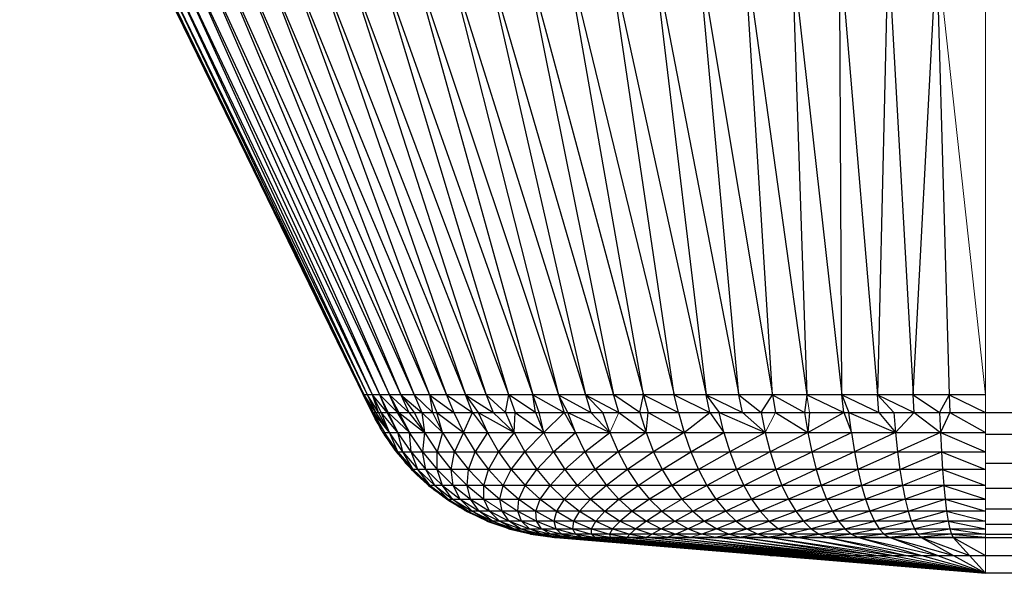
# Model space of a CAD drawing. Header units: millimetres. Extents: x 0 to 1300, y 1 to 464.
# Tile 14 of 52: x 1 to 27, y 435 to 449. Entities that reach past the tile are written whole.
import ezdxf

# ---------------------------------------------------------------- set-up
doc = ezdxf.new("R2010")
doc.units = ezdxf.units.MM

msp = doc.modelspace()

# ---------------------------------------------------------------- linework, layer by layer
at = {"color": 142, "linetype": 'Continuous', "lineweight": 18, "true_color": 0x0080c0}
for p, q in [((26.301, 459.873), (26.301, 435.704)), ((10.11, 439.409), (4.44, 451.05)), ((25.03, 451.05), (26.301, 439.409)), ((10.331, 438.956), (10.11, 439.409)), ((21.657, 439.409), (21.721, 438.956)), ((10.622, 438.43), (10.331, 438.956)), ((10.331, 438.956), (10.563, 438.527)), ((10.415, 438.79), (10.331, 438.956)), ((16.525, 438.43), (16.764, 438.956)), ((20.573, 438.43), (20.839, 438.956)), ((10.491, 438.66), (10.415, 438.79)), ((10.563, 438.527), (10.599, 438.471)), ((10.971, 437.929), (10.622, 438.43)), ((10.646, 438.392), (10.635, 438.411)), ((10.66, 438.37), (10.639, 438.406)), ((10.681, 438.345), (10.646, 438.392)), ((10.748, 438.244), (10.66, 438.37)), ((10.689, 438.334), (10.829, 438.12)), ((10.829, 438.12), (10.917, 438.006)), ((10.936, 437.975), (10.883, 438.05)), ((10.957, 437.949), (10.936, 437.975)), ((11.369, 437.469), (10.971, 437.929)), ((11.038, 437.852), (11.034, 437.857)), ((11.036, 437.854), (11.129, 437.735)), ((11.129, 437.735), (11.284, 437.568)), ((11.215, 437.635), (11.15, 437.723)), ((11.24, 437.608), (11.183, 437.676)), ((11.272, 437.581), (11.215, 437.635)), ((11.318, 437.528), (11.24, 437.608)), ((11.811, 437.055), (11.369, 437.469)), ((11.414, 437.427), (11.471, 437.365)), ((11.471, 437.365), (11.769, 437.094)), ((11.58, 437.26), (11.527, 437.315)), ((11.708, 437.15), (11.58, 437.26)), ((12.28, 436.698), (11.811, 437.055)), ((11.818, 437.049), (11.831, 437.038)), ((11.831, 437.038), (12.217, 436.741)), ((11.9, 436.981), (11.869, 437.01)), ((11.948, 436.942), (11.891, 436.991)), ((11.977, 436.928), (11.9, 436.981)), ((12.085, 436.843), (11.948, 436.942)), ((12.217, 436.741), (12.253, 436.718)), ((12.792, 436.384), (12.28, 436.698)), ((12.343, 436.655), (12.308, 436.68)), ((12.486, 436.568), (12.343, 436.655)), ((12.378, 436.637), (12.628, 436.477)), ((13.249, 436.698), (13.726, 436.384)), ((18.403, 436.698), (17.878, 436.384)), ((12.682, 436.446), (12.599, 436.502)), ((12.628, 436.477), (12.727, 436.424)), ((12.724, 436.426), (12.682, 436.446)), ((12.759, 436.402), (12.695, 436.441)), ((12.78, 436.392), (12.759, 436.402)), ((13.331, 436.126), (12.792, 436.384)), ((12.909, 436.328), (12.863, 436.351)), ((12.892, 436.337), (13.057, 436.249)), ((13.057, 436.249), (13.23, 436.175)), ((13.195, 436.185), (13.127, 436.219)), ((13.274, 436.154), (13.195, 436.185)), ((13.89, 435.926), (13.331, 436.126)), ((13.405, 436.1), (13.505, 436.057)), ((13.539, 436.044), (13.47, 436.077)), ((13.505, 436.057), (13.789, 435.963)), ((13.639, 436.016), (13.539, 436.044)), ((13.664, 436), (13.589, 436.029)), ((13.798, 435.959), (13.664, 436)), ((14.463, 435.785), (13.89, 435.926)), ((13.919, 435.919), (13.957, 435.906)), ((13.957, 435.906), (14.425, 435.792)), ((14.131, 435.859), (14.046, 435.885)), ((14.276, 435.828), (14.131, 435.859)), ((14.425, 435.792), (14.448, 435.788)), ((14.451, 435.787), (14.433, 435.792)), ((14.456, 435.786), (14.451, 435.787)), ((15.024, 435.704), (14.463, 435.785)), ((17.623, 435.785), (18.034, 435.704)), ((18.92, 435.785), (18.63, 435.704)), ((18.92, 435.785), (19.27, 435.704)), ((14.606, 435.759), (14.525, 435.776)), ((14.559, 435.771), (14.905, 435.716)), ((14.756, 435.74), (14.606, 435.759)), ((14.905, 435.716), (15.008, 435.706)), ((15.091, 435.698), (15.024, 435.704)), ((19.312, 435.698), (23.143, 435.231)), ((26.301, 435.704), (26.301, 434.764)), ((26.301, 434.764), (20.712, 435.231)), ((21.251, 435.231), (26.301, 434.764))]:
    msp.add_line(p, q, dxfattribs=at)
at = {"color": 7, "linetype": 'Continuous', "lineweight": 25}
for p, q in [((1.173, 457.756), (10.331, 438.956)), ((10.138, 439.409), (4.44, 451.05)), ((10.138, 439.409), (4.477, 451.05)), ((10.22, 439.409), (4.588, 451.05)), ((10.138, 439.409), (4.588, 451.05)), ((10.356, 439.409), (4.772, 451.05)), ((10.22, 439.409), (4.772, 451.05)), ((10.547, 439.409), (5.029, 451.05)), ((10.356, 439.409), (5.029, 451.05)), ((5.358, 451.05), (10.791, 439.409)), ((10.547, 439.409), (5.358, 451.05)), ((5.758, 451.05), (11.087, 439.409)), ((10.791, 439.409), (5.758, 451.05)), ((6.228, 451.05), (11.434, 439.409)), ((6.228, 451.05), (11.087, 439.409)), ((6.765, 451.05), (11.833, 439.409)), ((6.765, 451.05), (11.434, 439.409)), ((7.369, 451.05), (12.28, 439.409)), ((7.369, 451.05), (11.833, 439.409)), ((8.036, 451.05), (12.774, 439.409)), ((8.036, 451.05), (12.28, 439.409)), ((8.766, 451.05), (13.314, 439.409)), ((8.766, 451.05), (12.774, 439.409)), ((13.898, 439.409), (9.554, 451.05)), ((9.554, 451.05), (13.314, 439.409)), ((10.4, 451.05), (14.524, 439.409)), ((13.898, 439.409), (10.4, 451.05)), ((11.299, 451.05), (15.19, 439.409)), ((11.299, 451.05), (14.524, 439.409)), ((12.249, 451.05), (15.894, 439.409)), ((12.249, 451.05), (15.19, 439.409)), ((16.764, 438.956), (13.246, 451.05)), ((13.246, 451.05), (15.894, 439.409)), ((14.288, 451.05), (17.404, 439.409)), ((16.633, 439.409), (14.288, 451.05)), ((15.37, 451.05), (18.206, 439.409)), ((17.404, 439.409), (15.37, 451.05)), ((16.49, 451.05), (19.035, 439.409)), ((18.206, 439.409), (16.49, 451.05)), ((17.642, 451.05), (19.888, 439.409)), ((17.642, 451.05), (19.035, 439.409)), ((18.824, 451.05), (20.763, 439.409)), ((19.888, 439.409), (18.824, 451.05)), ((20.031, 451.05), (21.657, 439.409)), ((20.763, 439.409), (20.031, 451.05)), ((21.259, 451.05), (22.567, 439.409)), ((21.259, 451.05), (21.657, 439.409)), ((22.505, 451.05), (23.489, 439.409)), ((22.567, 439.409), (22.505, 451.05)), ((23.763, 451.05), (23.489, 439.409)), ((23.763, 451.05), (24.421, 439.409)), ((24.421, 439.409), (25.03, 451.05)), ((25.03, 451.05), (25.36, 439.409)), ((26.301, 439.409), (10.11, 439.409)), ((10.358, 438.956), (10.11, 439.409)), ((10.439, 438.956), (10.138, 439.409)), ((10.376, 438.956), (10.138, 439.409)), ((10.358, 438.956), (10.138, 439.409)), ((10.509, 438.956), (10.22, 439.409)), ((10.439, 438.956), (10.22, 439.409)), ((10.731, 438.956), (10.356, 439.409)), ((10.574, 438.956), (10.356, 439.409)), ((10.509, 438.956), (10.356, 439.409)), ((11.002, 438.956), (10.547, 439.409)), ((10.761, 438.956), (10.547, 439.409)), ((10.731, 438.956), (10.547, 439.409)), ((10.791, 439.409), (11.294, 438.956)), ((10.791, 439.409), (11.041, 438.956)), ((11.002, 438.956), (10.791, 439.409)), ((11.087, 439.409), (11.637, 438.956)), ((11.087, 439.409), (11.435, 438.956)), ((11.087, 439.409), (11.294, 438.956)), ((11.434, 439.409), (11.913, 438.956)), ((11.434, 439.409), (11.637, 438.956)), ((11.833, 439.409), (12.471, 438.956)), ((11.833, 439.409), (12.03, 438.956)), ((11.833, 439.409), (11.913, 438.956)), ((12.28, 439.409), (12.958, 438.956)), ((12.28, 439.409), (12.471, 438.956)), ((12.774, 439.409), (13.491, 438.956)), ((12.774, 439.409), (13.106, 438.956)), ((12.958, 438.956), (12.774, 439.409)), ((13.314, 439.409), (13.815, 438.956)), ((13.314, 439.409), (13.491, 438.956)), ((13.815, 438.956), (13.898, 439.409)), ((14.594, 438.956), (13.898, 439.409)), ((13.898, 439.409), (14.067, 438.956)), ((14.524, 439.409), (15.342, 438.956)), ((14.685, 438.956), (14.524, 439.409)), ((14.594, 438.956), (14.524, 439.409)), ((15.19, 439.409), (16.036, 438.956)), ((15.439, 438.956), (15.19, 439.409)), ((15.19, 439.409), (15.342, 438.956)), ((15.894, 439.409), (16.764, 438.956)), ((16.344, 438.956), (15.894, 439.409)), ((15.894, 439.409), (16.036, 438.956)), ((17.305, 438.956), (16.633, 439.409)), ((17.305, 438.956), (17.404, 439.409)), ((17.404, 439.409), (18.316, 438.956)), ((17.404, 439.409), (17.525, 438.956)), ((18.206, 439.409), (19.134, 438.956)), ((18.316, 438.956), (18.206, 439.409)), ((19.035, 439.409), (19.976, 438.956)), ((19.035, 439.409), (19.372, 438.956)), ((19.134, 438.956), (19.035, 439.409)), ((19.888, 439.409), (20.467, 438.956)), ((19.976, 438.956), (19.888, 439.409)), ((20.467, 438.956), (20.763, 439.409)), ((20.763, 439.409), (21.594, 438.956)), ((20.763, 439.409), (20.839, 438.956)), ((21.657, 439.409), (21.594, 438.956)), ((21.657, 439.409), (22.618, 438.956)), ((22.567, 439.409), (23.528, 438.956)), ((22.567, 439.409), (22.747, 438.956)), ((22.618, 438.956), (22.567, 439.409)), ((23.489, 439.409), (24.447, 438.956)), ((23.489, 439.409), (23.921, 438.956)), ((23.528, 438.956), (23.489, 439.409)), ((24.421, 439.409), (25.108, 438.956)), ((24.447, 438.956), (24.421, 439.409)), ((25.36, 439.409), (25.108, 438.956)), ((25.36, 439.409), (26.301, 438.956)), ((25.36, 439.409), (25.372, 438.956)), ((10.331, 438.956), (1290.084, 438.956)), ((10.358, 438.956), (10.666, 438.43)), ((10.622, 438.43), (10.358, 438.956)), ((10.797, 438.43), (10.376, 438.956)), ((10.666, 438.43), (10.376, 438.956)), ((10.797, 438.43), (10.439, 438.956)), ((10.797, 438.43), (10.509, 438.956)), ((11.015, 438.43), (10.574, 438.956)), ((10.797, 438.43), (10.574, 438.956)), ((11.015, 438.43), (10.731, 438.956)), ((11.319, 438.43), (10.761, 438.956)), ((11.015, 438.43), (10.761, 438.956)), ((11.319, 438.43), (11.002, 438.956)), ((11.041, 438.956), (11.706, 438.43)), ((11.041, 438.956), (11.319, 438.43)), ((11.294, 438.956), (11.706, 438.43)), ((11.435, 438.956), (11.706, 438.43)), ((11.637, 438.956), (12.175, 438.43)), ((11.637, 438.956), (11.706, 438.43)), ((11.913, 438.956), (12.175, 438.43)), ((12.03, 438.956), (12.722, 438.43)), ((12.175, 438.43), (12.03, 438.956)), ((12.471, 438.956), (12.722, 438.43)), ((12.722, 438.43), (12.958, 438.956)), ((12.958, 438.956), (13.346, 438.43)), ((13.106, 438.956), (14.043, 438.43)), ((13.106, 438.956), (13.346, 438.43)), ((13.491, 438.956), (14.043, 438.43)), ((13.815, 438.956), (14.043, 438.43)), ((14.043, 438.43), (14.067, 438.956)), ((14.067, 438.956), (14.807, 438.43)), ((14.594, 438.956), (14.807, 438.43)), ((14.807, 438.43), (14.685, 438.956)), ((14.807, 438.43), (15.342, 438.956)), ((15.342, 438.956), (15.637, 438.43)), ((15.439, 438.956), (16.525, 438.43)), ((15.637, 438.43), (15.439, 438.956)), ((16.036, 438.956), (16.525, 438.43)), ((16.525, 438.43), (16.344, 438.956)), ((16.764, 438.956), (17.469, 438.43)), ((17.305, 438.956), (17.469, 438.43)), ((17.469, 438.43), (17.525, 438.956)), ((17.525, 438.956), (18.461, 438.43)), ((18.316, 438.956), (18.461, 438.43)), ((18.461, 438.43), (19.134, 438.956)), ((19.134, 438.956), (19.498, 438.43)), ((19.372, 438.956), (20.573, 438.43)), ((19.498, 438.43), (19.372, 438.956)), ((19.976, 438.956), (20.573, 438.43)), ((20.467, 438.956), (20.573, 438.43)), ((20.839, 438.956), (21.679, 438.43)), ((21.594, 438.956), (21.679, 438.43)), ((21.721, 438.956), (21.679, 438.43)), ((21.679, 438.43), (22.618, 438.956)), ((22.618, 438.956), (22.812, 438.43)), ((22.747, 438.956), (23.964, 438.43)), ((22.812, 438.43), (22.747, 438.956)), ((23.528, 438.956), (23.964, 438.43)), ((23.921, 438.956), (23.964, 438.43)), ((23.964, 438.43), (24.447, 438.956)), ((24.447, 438.956), (25.129, 438.43)), ((25.108, 438.956), (25.129, 438.43)), ((25.372, 438.956), (25.129, 438.43)), ((25.372, 438.956), (26.301, 438.43)), ((26.301, 438.392), (1274.114, 438.956)), ((10.417, 438.797), (10.415, 438.79)), ((10.563, 438.527), (10.565, 438.533)), ((10.622, 438.43), (26.301, 438.43)), ((10.622, 438.43), (11.014, 437.929)), ((10.661, 438.374), (10.66, 438.37)), ((11.014, 437.929), (10.666, 438.43)), ((11.142, 437.929), (10.797, 438.43)), ((11.014, 437.929), (10.797, 438.43)), ((11.355, 437.929), (11.015, 438.43)), ((11.142, 437.929), (11.015, 438.43)), ((11.652, 437.929), (11.319, 438.43)), ((11.355, 437.929), (11.319, 438.43)), ((11.706, 438.43), (11.652, 437.929)), ((11.706, 438.43), (12.031, 437.929)), ((12.175, 438.43), (12.031, 437.929)), ((12.175, 438.43), (12.489, 437.929)), ((12.722, 438.43), (12.489, 437.929)), ((12.722, 438.43), (13.025, 437.929)), ((13.346, 438.43), (13.025, 437.929)), ((13.346, 438.43), (13.635, 437.929)), ((14.043, 438.43), (13.635, 437.929)), ((14.043, 438.43), (14.316, 437.929)), ((14.807, 438.43), (14.316, 437.929)), ((15.063, 437.929), (14.807, 438.43)), ((15.063, 437.929), (15.637, 438.43)), ((15.637, 438.43), (15.874, 437.929)), ((15.874, 437.929), (16.525, 438.43)), ((16.525, 438.43), (16.743, 437.929)), ((17.469, 438.43), (16.743, 437.929)), ((17.469, 438.43), (17.665, 437.929)), ((18.461, 438.43), (17.665, 437.929)), ((18.461, 438.43), (18.636, 437.929)), ((18.636, 437.929), (19.498, 438.43)), ((19.498, 438.43), (19.65, 437.929)), ((20.573, 438.43), (19.65, 437.929)), ((20.573, 438.43), (20.7, 437.929)), ((21.679, 438.43), (20.7, 437.929)), ((21.679, 438.43), (21.782, 437.929)), ((21.782, 437.929), (22.812, 438.43)), ((22.812, 438.43), (22.89, 437.929)), ((23.964, 438.43), (22.89, 437.929)), ((23.964, 438.43), (24.016, 437.929)), ((25.129, 438.43), (24.016, 437.929)), ((25.129, 438.43), (26.301, 437.929)), ((25.129, 438.43), (25.155, 437.929)), ((26.301, 438.392), (1274.114, 438.392)), ((26.301, 437.635), (1274.114, 438.392)), ((10.829, 438.12), (10.831, 438.129)), ((10.937, 437.979), (10.936, 437.975)), ((10.971, 437.929), (26.301, 437.929)), ((10.971, 437.929), (11.411, 437.469)), ((11.014, 437.929), (11.411, 437.469)), ((11.142, 437.929), (11.536, 437.469)), ((11.411, 437.469), (11.142, 437.929)), ((11.355, 437.929), (11.743, 437.469)), ((11.536, 437.469), (11.355, 437.929)), ((11.652, 437.929), (12.032, 437.469)), ((11.743, 437.469), (11.652, 437.929)), ((12.031, 437.929), (12.401, 437.469)), ((12.032, 437.469), (12.031, 437.929)), ((12.401, 437.469), (12.489, 437.929)), ((12.489, 437.929), (12.848, 437.469)), ((12.848, 437.469), (13.025, 437.929)), ((13.025, 437.929), (13.369, 437.469)), ((13.369, 437.469), (13.635, 437.929)), ((13.635, 437.929), (13.964, 437.469)), ((13.964, 437.469), (14.316, 437.929)), ((14.316, 437.929), (14.627, 437.469)), ((14.627, 437.469), (15.063, 437.929)), ((15.063, 437.929), (15.355, 437.469)), ((15.355, 437.469), (15.874, 437.929)), ((15.874, 437.929), (16.145, 437.469)), ((16.743, 437.929), (16.145, 437.469)), ((16.743, 437.929), (16.991, 437.469)), ((17.665, 437.929), (16.991, 437.469)), ((17.665, 437.929), (17.889, 437.469)), ((17.889, 437.469), (18.636, 437.929)), ((18.636, 437.929), (18.835, 437.469)), ((19.65, 437.929), (18.835, 437.469)), ((19.65, 437.929), (19.822, 437.469)), ((20.7, 437.929), (19.822, 437.469)), ((20.7, 437.929), (20.846, 437.469)), ((20.846, 437.469), (21.782, 437.929)), ((21.782, 437.929), (21.9, 437.469)), ((22.89, 437.929), (21.9, 437.469)), ((22.89, 437.929), (22.978, 437.469)), ((24.016, 437.929), (22.978, 437.469)), ((24.016, 437.929), (24.075, 437.469)), ((24.075, 437.469), (25.155, 437.929)), ((25.155, 437.929), (26.301, 437.469)), ((25.155, 437.929), (25.185, 437.469)), ((11.129, 437.735), (11.131, 437.745)), ((11.24, 437.608), (11.242, 437.613)), ((26.301, 437.635), (1274.114, 437.635)), ((26.301, 436.981), (1274.114, 437.635)), ((26.301, 437.469), (11.369, 437.469)), ((11.369, 437.469), (11.851, 437.055)), ((11.411, 437.469), (11.851, 437.055)), ((11.471, 437.365), (11.473, 437.372)), ((11.536, 437.469), (11.972, 437.055)), ((11.851, 437.055), (11.536, 437.469)), ((11.743, 437.469), (12.174, 437.055)), ((11.972, 437.055), (11.743, 437.469)), ((12.032, 437.469), (12.454, 437.055)), ((12.174, 437.055), (12.032, 437.469)), ((12.401, 437.469), (12.812, 437.055)), ((12.454, 437.055), (12.401, 437.469)), ((12.812, 437.055), (12.848, 437.469)), ((12.848, 437.469), (13.246, 437.055)), ((13.246, 437.055), (13.369, 437.469)), ((13.369, 437.469), (13.752, 437.055)), ((13.752, 437.055), (13.964, 437.469)), ((13.964, 437.469), (14.328, 437.055)), ((14.328, 437.055), (14.627, 437.469)), ((14.627, 437.469), (14.972, 437.055)), ((14.972, 437.055), (15.355, 437.469)), ((15.355, 437.469), (15.679, 437.055)), ((16.145, 437.469), (15.679, 437.055)), ((16.145, 437.469), (16.445, 437.055)), ((16.991, 437.469), (16.445, 437.055)), ((16.991, 437.469), (17.266, 437.055)), ((17.266, 437.055), (17.889, 437.469)), ((17.889, 437.469), (18.138, 437.055)), ((18.835, 437.469), (18.138, 437.055)), ((18.835, 437.469), (19.056, 437.055)), ((19.822, 437.469), (19.056, 437.055)), ((19.822, 437.469), (20.014, 437.055)), ((20.014, 437.055), (20.846, 437.469)), ((20.846, 437.469), (21.007, 437.055)), ((21.9, 437.469), (21.007, 437.055)), ((21.9, 437.469), (22.03, 437.055)), ((22.978, 437.469), (22.03, 437.055)), ((22.978, 437.469), (23.077, 437.055)), ((23.077, 437.055), (24.075, 437.469)), ((24.075, 437.469), (24.141, 437.055)), ((25.185, 437.469), (24.141, 437.055)), ((25.185, 437.469), (26.301, 437.055)), ((25.185, 437.469), (25.218, 437.055)), ((11.58, 437.26), (11.581, 437.265)), ((26.301, 437.055), (11.811, 437.055)), ((11.811, 437.055), (12.319, 436.698)), ((11.831, 437.038), (11.831, 437.039)), ((11.851, 437.055), (12.319, 436.698)), ((11.948, 436.942), (11.949, 436.947)), ((11.972, 437.055), (12.437, 436.698)), ((12.319, 436.698), (11.972, 437.055)), ((12.174, 437.055), (12.631, 436.698)), ((12.437, 436.698), (12.174, 437.055)), ((12.454, 437.055), (12.903, 436.698)), ((12.631, 436.698), (12.454, 437.055)), ((12.812, 437.055), (13.249, 436.698)), ((12.903, 436.698), (12.812, 437.055)), ((13.246, 437.055), (13.668, 436.698)), ((13.249, 436.698), (13.246, 437.055)), ((13.668, 436.698), (13.752, 437.055)), ((13.752, 437.055), (14.158, 436.698)), ((14.158, 436.698), (14.328, 437.055)), ((14.328, 437.055), (14.716, 436.698)), ((14.716, 436.698), (14.972, 437.055)), ((14.972, 437.055), (15.339, 436.698)), ((15.679, 437.055), (15.339, 436.698)), ((15.679, 437.055), (16.023, 436.698)), ((16.445, 437.055), (16.023, 436.698)), ((16.445, 437.055), (16.764, 436.698)), ((16.764, 436.698), (17.266, 437.055)), ((17.266, 437.055), (17.559, 436.698)), ((18.138, 437.055), (17.559, 436.698)), ((18.138, 437.055), (18.403, 436.698)), ((19.056, 437.055), (18.403, 436.698)), ((19.056, 437.055), (19.29, 436.698)), ((19.29, 436.698), (20.014, 437.055)), ((20.014, 437.055), (20.217, 436.698)), ((21.007, 437.055), (20.217, 436.698)), ((21.007, 437.055), (21.178, 436.698)), ((22.03, 437.055), (21.178, 436.698)), ((22.03, 437.055), (22.168, 436.698)), ((22.168, 436.698), (23.077, 437.055)), ((23.077, 437.055), (23.181, 436.698)), ((24.141, 437.055), (23.181, 436.698)), ((24.141, 437.055), (24.211, 436.698)), ((25.218, 437.055), (24.211, 436.698)), ((25.218, 437.055), (26.301, 436.698)), ((25.218, 437.055), (25.253, 436.698)), ((26.301, 436.981), (1274.114, 436.981)), ((26.301, 436.446), (1274.114, 436.981)), ((12.217, 436.741), (12.218, 436.745)), ((12.28, 436.698), (26.301, 436.698)), ((12.28, 436.698), (12.83, 436.384)), ((12.319, 436.698), (12.83, 436.384)), ((12.343, 436.655), (12.344, 436.658)), ((12.437, 436.698), (12.943, 436.384)), ((12.83, 436.384), (12.437, 436.698)), ((12.631, 436.698), (13.131, 436.384)), ((12.943, 436.384), (12.631, 436.698)), ((12.903, 436.698), (13.393, 436.384)), ((13.131, 436.384), (12.903, 436.698)), ((13.393, 436.384), (13.249, 436.698)), ((13.668, 436.698), (14.13, 436.384)), ((13.726, 436.384), (13.668, 436.698)), ((14.13, 436.384), (14.158, 436.698)), ((14.158, 436.698), (14.602, 436.384)), ((14.602, 436.384), (14.716, 436.698)), ((14.716, 436.698), (15.14, 436.384)), ((15.339, 436.698), (15.14, 436.384)), ((15.339, 436.698), (15.74, 436.384)), ((16.023, 436.698), (15.74, 436.384)), ((16.023, 436.698), (16.398, 436.384)), ((16.398, 436.384), (16.764, 436.698)), ((16.764, 436.698), (17.113, 436.384)), ((17.559, 436.698), (17.113, 436.384)), ((17.559, 436.698), (17.878, 436.384)), ((18.403, 436.698), (18.691, 436.384)), ((18.691, 436.384), (19.29, 436.698)), ((19.29, 436.698), (19.547, 436.384)), ((20.217, 436.698), (19.547, 436.384)), ((20.217, 436.698), (20.44, 436.384)), ((21.178, 436.698), (20.44, 436.384)), ((21.178, 436.698), (21.366, 436.384)), ((21.366, 436.384), (22.168, 436.698)), ((22.168, 436.698), (22.319, 436.384)), ((23.181, 436.698), (22.319, 436.384)), ((23.181, 436.698), (23.295, 436.384)), ((24.211, 436.698), (23.295, 436.384)), ((24.211, 436.698), (24.288, 436.384)), ((24.288, 436.384), (25.253, 436.698)), ((25.253, 436.698), (26.301, 436.384)), ((25.253, 436.698), (25.291, 436.384)), ((12.628, 436.477), (12.629, 436.484)), ((12.759, 436.402), (12.76, 436.404)), ((26.301, 436.384), (12.792, 436.384)), ((12.792, 436.384), (13.368, 436.126)), ((12.83, 436.384), (13.368, 436.126)), ((12.943, 436.384), (13.476, 436.126)), ((13.368, 436.126), (12.943, 436.384)), ((13.131, 436.384), (13.657, 436.126)), ((13.476, 436.126), (13.131, 436.384)), ((13.393, 436.384), (13.908, 436.126)), ((13.657, 436.126), (13.393, 436.384)), ((13.726, 436.384), (14.228, 436.126)), ((13.908, 436.126), (13.726, 436.384)), ((14.13, 436.384), (14.616, 436.126)), ((14.228, 436.126), (14.13, 436.384)), ((14.602, 436.384), (15.069, 436.126)), ((14.616, 436.126), (14.602, 436.384)), ((15.14, 436.384), (15.069, 436.126)), ((15.14, 436.384), (15.585, 436.126)), ((15.74, 436.384), (15.585, 436.126)), ((15.74, 436.384), (16.161, 436.126)), ((16.161, 436.126), (16.398, 436.384)), ((16.398, 436.384), (16.794, 436.126)), ((17.113, 436.384), (16.794, 436.126)), ((17.113, 436.384), (17.479, 436.126)), ((17.878, 436.384), (17.479, 436.126)), ((17.878, 436.384), (18.215, 436.126)), ((18.215, 436.126), (18.691, 436.384)), ((18.691, 436.384), (18.995, 436.126)), ((19.547, 436.384), (18.995, 436.126)), ((19.547, 436.384), (19.816, 436.126)), ((20.44, 436.384), (19.816, 436.126)), ((20.44, 436.384), (20.674, 436.126)), ((20.674, 436.126), (21.366, 436.384)), ((21.366, 436.384), (21.563, 436.126)), ((22.319, 436.384), (21.563, 436.126)), ((22.319, 436.384), (22.478, 436.126)), ((23.295, 436.384), (22.478, 436.126)), ((23.295, 436.384), (23.415, 436.126)), ((23.415, 436.126), (24.288, 436.384)), ((24.288, 436.384), (24.368, 436.126)), ((25.291, 436.384), (24.368, 436.126)), ((25.291, 436.384), (26.301, 436.126)), ((25.291, 436.384), (25.332, 436.126)), ((26.301, 436.446), (1274.114, 436.446)), ((26.301, 436.044), (1274.114, 436.446)), ((13.057, 436.249), (13.059, 436.257)), ((13.195, 436.185), (13.196, 436.19)), ((26.301, 436.126), (13.331, 436.126)), ((13.331, 436.126), (13.925, 435.926)), ((13.368, 436.126), (13.925, 435.926)), ((13.476, 436.126), (14.029, 435.926)), ((13.925, 435.926), (13.476, 436.126)), ((13.505, 436.057), (13.505, 436.064)), ((13.657, 436.126), (14.201, 435.926)), ((14.029, 435.926), (13.657, 436.126)), ((13.908, 436.126), (14.442, 435.926)), ((14.201, 435.926), (13.908, 436.126)), ((14.228, 436.126), (14.748, 435.926)), ((14.442, 435.926), (14.228, 436.126)), ((14.616, 436.126), (15.119, 435.926)), ((14.748, 435.926), (14.616, 436.126)), ((15.069, 436.126), (15.553, 435.926)), ((15.069, 436.126), (15.119, 435.926)), ((15.585, 436.126), (15.553, 435.926)), ((15.585, 436.126), (16.047, 435.926)), ((16.047, 435.926), (16.161, 436.126)), ((16.161, 436.126), (16.598, 435.926)), ((16.794, 436.126), (16.598, 435.926)), ((16.794, 436.126), (17.203, 435.926)), ((17.479, 436.126), (17.203, 435.926)), ((17.479, 436.126), (17.86, 435.926)), ((17.86, 435.926), (18.215, 436.126)), ((18.215, 436.126), (18.563, 435.926)), ((18.995, 436.126), (18.563, 435.926)), ((18.995, 436.126), (19.31, 435.926)), ((19.816, 436.126), (19.31, 435.926)), ((19.816, 436.126), (20.096, 435.926)), ((20.096, 435.926), (20.674, 436.126)), ((20.674, 436.126), (20.916, 435.926)), ((21.563, 436.126), (20.916, 435.926)), ((21.563, 436.126), (21.767, 435.926)), ((22.478, 436.126), (21.767, 435.926)), ((22.478, 436.126), (22.643, 435.926)), ((22.643, 435.926), (23.415, 436.126)), ((23.415, 436.126), (23.539, 435.926)), ((24.368, 436.126), (23.539, 435.926)), ((24.368, 436.126), (24.451, 435.926)), ((25.332, 436.126), (24.451, 435.926)), ((25.332, 436.126), (26.301, 435.926)), ((25.332, 436.126), (25.374, 435.926)), ((26.301, 436.044), (1274.114, 436.044)), ((26.301, 435.787), (1274.114, 436.044)), ((13.664, 436), (13.665, 436.004)), ((13.89, 435.926), (26.301, 435.926)), ((13.89, 435.926), (14.496, 435.785)), ((13.925, 435.926), (14.496, 435.785)), ((13.957, 435.906), (13.958, 435.91)), ((14.029, 435.926), (14.595, 435.785)), ((14.496, 435.785), (14.029, 435.926)), ((14.131, 435.859), (14.131, 435.864)), ((14.201, 435.926), (14.76, 435.785)), ((14.595, 435.785), (14.201, 435.926)), ((14.425, 435.794), (14.425, 435.792)), ((14.442, 435.926), (14.989, 435.785)), ((14.76, 435.785), (14.442, 435.926)), ((26.301, 435.785), (14.463, 435.785)), ((14.463, 435.785), (15.055, 435.704)), ((14.496, 435.785), (15.055, 435.704)), ((14.595, 435.785), (15.15, 435.704)), ((15.055, 435.704), (14.595, 435.785)), ((14.748, 435.926), (15.281, 435.785)), ((14.989, 435.785), (14.748, 435.926)), ((14.76, 435.785), (15.306, 435.704)), ((15.15, 435.704), (14.76, 435.785)), ((14.989, 435.785), (15.525, 435.704)), ((15.306, 435.704), (14.989, 435.785)), ((15.119, 435.926), (15.635, 435.785)), ((15.119, 435.926), (15.281, 435.785)), ((15.281, 435.785), (15.803, 435.704)), ((15.281, 435.785), (15.525, 435.704)), ((15.553, 435.926), (16.049, 435.785)), ((15.553, 435.926), (15.635, 435.785)), ((15.635, 435.785), (16.14, 435.704)), ((15.635, 435.785), (15.803, 435.704)), ((16.047, 435.926), (16.52, 435.785)), ((16.049, 435.785), (16.047, 435.926)), ((16.049, 435.785), (16.534, 435.704)), ((16.14, 435.704), (16.049, 435.785)), ((16.598, 435.926), (16.52, 435.785)), ((16.52, 435.785), (16.983, 435.704)), ((16.52, 435.785), (16.534, 435.704)), ((16.598, 435.926), (17.045, 435.785)), ((17.045, 435.785), (16.983, 435.704)), ((17.203, 435.926), (17.045, 435.785)), ((17.045, 435.785), (17.484, 435.704)), ((17.203, 435.926), (17.623, 435.785)), ((17.484, 435.704), (17.623, 435.785)), ((17.623, 435.785), (17.86, 435.926)), ((17.86, 435.926), (18.249, 435.785)), ((18.249, 435.785), (18.034, 435.704)), ((18.563, 435.926), (18.249, 435.785)), ((18.249, 435.785), (18.63, 435.704)), ((18.563, 435.926), (18.92, 435.785)), ((19.31, 435.926), (18.92, 435.785)), ((19.27, 435.704), (19.632, 435.785)), ((19.31, 435.926), (19.632, 435.785)), ((19.632, 435.785), (20.096, 435.926)), ((19.632, 435.785), (19.948, 435.704)), ((20.382, 435.785), (19.948, 435.704)), ((20.096, 435.926), (20.382, 435.785)), ((20.916, 435.926), (20.382, 435.785)), ((20.382, 435.785), (20.662, 435.704)), ((21.165, 435.785), (20.662, 435.704)), ((20.916, 435.926), (21.165, 435.785)), ((21.767, 435.926), (21.165, 435.785)), ((21.165, 435.785), (21.408, 435.704)), ((21.408, 435.704), (21.976, 435.785)), ((21.767, 435.926), (21.976, 435.785)), ((21.976, 435.785), (22.643, 435.926)), ((21.976, 435.785), (22.181, 435.704)), ((22.812, 435.785), (22.181, 435.704)), ((22.643, 435.926), (22.812, 435.785)), ((23.539, 435.926), (22.812, 435.785)), ((22.812, 435.785), (22.977, 435.704)), ((23.667, 435.785), (22.977, 435.704)), ((23.539, 435.926), (23.667, 435.785)), ((24.451, 435.926), (23.667, 435.785)), ((23.667, 435.785), (23.791, 435.704)), ((23.791, 435.704), (24.537, 435.785)), ((24.451, 435.926), (24.537, 435.785)), ((24.537, 435.785), (25.374, 435.926)), ((24.537, 435.785), (24.62, 435.704)), ((25.416, 435.785), (24.62, 435.704)), ((25.374, 435.926), (26.301, 435.785)), ((25.374, 435.926), (25.416, 435.785)), ((25.416, 435.785), (26.301, 435.704)), ((25.416, 435.785), (25.458, 435.704)), ((26.301, 435.787), (1274.114, 435.787)), ((26.301, 435.698), (1274.114, 435.787)), ((14.606, 435.759), (14.607, 435.763)), ((14.906, 435.721), (14.905, 435.716)), ((15.024, 435.704), (26.301, 435.704)), ((15.024, 435.704), (15.122, 435.698)), ((15.055, 435.704), (15.216, 435.698)), ((15.122, 435.698), (15.055, 435.704)), ((15.091, 435.698), (1285.324, 435.698)), ((20.712, 435.231), (15.091, 435.698)), ((20.696, 435.231), (15.091, 435.698)), ((15.122, 435.698), (20.758, 435.231)), ((20.712, 435.231), (15.122, 435.698)), ((15.15, 435.704), (15.372, 435.698)), ((15.216, 435.698), (15.15, 435.704)), ((15.216, 435.698), (20.836, 435.231)), ((20.758, 435.231), (15.216, 435.698)), ((15.306, 435.704), (15.589, 435.698)), ((15.372, 435.698), (15.306, 435.704)), ((15.372, 435.698), (20.945, 435.231)), ((20.836, 435.231), (15.372, 435.698)), ((15.525, 435.704), (15.866, 435.698)), ((15.525, 435.704), (15.589, 435.698)), ((15.589, 435.698), (21.083, 435.231)), ((15.589, 435.698), (20.945, 435.231)), ((15.803, 435.704), (16.201, 435.698)), ((15.803, 435.704), (15.866, 435.698)), ((15.866, 435.698), (21.251, 435.231)), ((15.866, 435.698), (21.083, 435.231)), ((16.14, 435.704), (16.593, 435.698)), ((16.201, 435.698), (16.14, 435.704)), ((16.201, 435.698), (21.447, 435.231)), ((21.251, 435.231), (16.201, 435.698)), ((16.534, 435.704), (17.039, 435.698)), ((16.534, 435.704), (16.593, 435.698)), ((16.593, 435.698), (21.67, 435.231)), ((16.593, 435.698), (21.447, 435.231)), ((16.983, 435.704), (17.536, 435.698)), ((16.983, 435.704), (17.039, 435.698)), ((17.039, 435.698), (21.919, 435.231)), ((17.039, 435.698), (21.67, 435.231)), ((17.484, 435.704), (18.083, 435.698)), ((17.536, 435.698), (17.484, 435.704)), ((17.536, 435.698), (22.192, 435.231)), ((21.919, 435.231), (17.536, 435.698)), ((18.034, 435.704), (18.676, 435.698)), ((18.034, 435.704), (18.083, 435.698)), ((18.083, 435.698), (22.489, 435.231)), ((18.083, 435.698), (22.192, 435.231)), ((18.63, 435.704), (19.312, 435.698)), ((18.63, 435.704), (18.676, 435.698)), ((18.676, 435.698), (22.806, 435.231)), ((18.676, 435.698), (22.489, 435.231)), ((19.27, 435.704), (19.986, 435.698)), ((19.312, 435.698), (19.27, 435.704)), ((22.806, 435.231), (19.312, 435.698)), ((19.948, 435.704), (20.696, 435.698)), ((19.948, 435.704), (19.986, 435.698)), ((19.986, 435.698), (23.498, 435.231)), ((19.986, 435.698), (23.143, 435.231)), ((20.662, 435.704), (21.437, 435.698)), ((20.662, 435.704), (20.696, 435.698)), ((20.696, 435.698), (23.869, 435.231)), ((20.696, 435.698), (23.498, 435.231)), ((21.408, 435.704), (22.205, 435.698)), ((21.437, 435.698), (21.408, 435.704)), ((21.437, 435.698), (24.253, 435.231)), ((23.869, 435.231), (21.437, 435.698)), ((22.181, 435.704), (22.997, 435.698)), ((22.181, 435.704), (22.205, 435.698)), ((22.205, 435.698), (24.649, 435.231)), ((22.205, 435.698), (24.253, 435.231)), ((22.977, 435.704), (23.806, 435.698)), ((22.977, 435.704), (22.997, 435.698)), ((22.997, 435.698), (25.054, 435.231)), ((22.997, 435.698), (24.649, 435.231)), ((23.791, 435.704), (24.63, 435.698)), ((23.806, 435.698), (23.791, 435.704)), ((23.806, 435.698), (25.466, 435.231)), ((25.054, 435.231), (23.806, 435.698)), ((24.62, 435.704), (25.463, 435.698)), ((24.62, 435.704), (24.63, 435.698)), ((24.63, 435.698), (25.882, 435.231)), ((24.63, 435.698), (25.466, 435.231)), ((25.458, 435.704), (26.301, 435.698)), ((25.458, 435.704), (25.463, 435.698)), ((25.463, 435.698), (26.301, 435.231)), ((25.463, 435.698), (25.882, 435.231)), ((26.301, 435.231), (1274.114, 435.698)), ((20.696, 435.231), (1279.719, 435.231)), ((26.301, 434.764), (20.696, 435.231)), ((20.758, 435.231), (26.301, 434.764)), ((20.836, 435.231), (26.301, 434.764)), ((20.945, 435.231), (26.301, 434.764)), ((21.083, 435.231), (26.301, 434.764)), ((21.447, 435.231), (26.301, 434.764)), ((21.67, 435.231), (26.301, 434.764)), ((21.919, 435.231), (26.301, 434.764)), ((22.192, 435.231), (26.301, 434.764)), ((22.489, 435.231), (26.301, 434.764)), ((22.806, 435.231), (26.301, 434.764)), ((23.143, 435.231), (26.301, 434.764)), ((23.498, 435.231), (26.301, 434.764)), ((23.869, 435.231), (26.301, 434.764)), ((24.253, 435.231), (26.301, 434.764)), ((24.649, 435.231), (26.301, 434.764)), ((25.054, 435.231), (26.301, 434.764)), ((25.466, 435.231), (26.301, 434.764)), ((25.882, 435.231), (26.301, 434.764)), ((1274.114, 435.231), (26.301, 434.764)), ((1274.114, 434.764), (26.301, 434.764))]:
    msp.add_line(p, q, dxfattribs=at)

doc.saveas('drawing.dxf')
